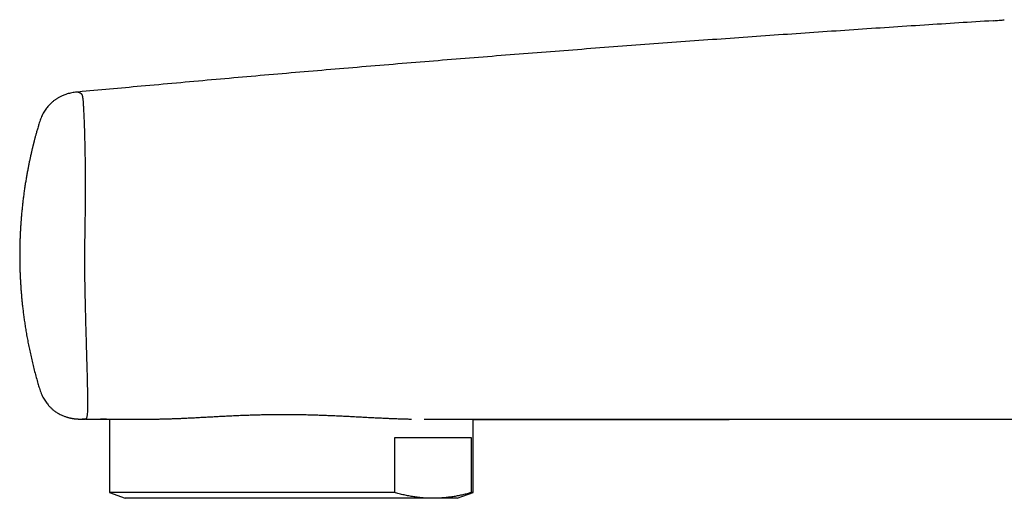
# Model space of a CAD drawing. Header units: millimetres. Extents: x 8 to 854, y 12 to 419.
# Tile 1 of 28: x 27 to 93, y 345 to 377. Entities that reach past the tile are written whole.
import ezdxf

# ---------------------------------------------------------------- set-up
doc = ezdxf.new("R2010")
doc.units = ezdxf.units.MM

msp = doc.modelspace()

# ---------------------------------------------------------------- linework, layer by layer
at = {"color": 7, "linetype": 'Continuous', "lineweight": 30}
for p, q in [((91.816, 376.699), (91.816, 376.7)), ((28.57, 352.44), (28.57, 352.44)), ((33.243, 350.306), (33.243, 345.436)), ((57.343, 345.436), (57.343, 350.299)), ((57.247, 349.054), (52.13, 349.054)), ((52.13, 349.054), (52.13, 345.436)), ((57.247, 345.436), (57.247, 349.054)), ((33.243, 345.436), (34.293, 345.054)), ((52.13, 345.436), (33.243, 345.436)), ((56.293, 345.054), (57.343, 345.436)), ((57.343, 345.436), (57.247, 345.436)), ((54.688, 345.054), (34.293, 345.054)), ((56.293, 345.054), (54.688, 345.054))]:
    msp.add_line(p, q, dxfattribs=at)
at = {"color": 7, "linetype": 'Continuous', "lineweight": 30, "flags": 128}
msp.add_lwpolyline([(31.647, 350.307), (31.925, 350.306), (32.545, 350.306), (33.155, 350.306), (33.755, 350.306), (34.22, 350.305)], dxfattribs=at)
at = {"color": 7, "linetype": 'Continuous', "lineweight": 30}
for points, knots in [([(91.816, 376.7), (90.299, 376.604), (87.219, 376.409), (82.578, 376.101), (77.893, 375.781), (73.18, 375.447), (68.439, 375.1), (63.671, 374.739), (58.904, 374.367), (54.138, 373.984), (49.401, 373.591), (44.693, 373.19), (40.015, 372.781), (35.507, 372.374), (32.558, 372.105), (31.168, 371.978)], [0, 0, 0, 0, 0.074978, 0.152176, 0.229375, 0.306574, 0.385176, 0.463778, 0.542381, 0.620983, 0.699585, 0.776784, 0.853982, 0.931181, 1, 1, 1, 1]), ([(91.834, 376.702), (91.831, 376.702), (91.825, 376.701), (91.819, 376.701), (91.817, 376.701)], [0, 0, 0, 0, 0.500065, 1, 1, 1, 1]), ([(91.833, 376.702), (91.894, 376.706), (92.02, 376.714), (92.212, 376.728), (92.395, 376.746), (92.511, 376.762), (92.561, 376.77)], [0, 0, 0, 0, 0.248104, 0.519174, 0.791095, 1, 1, 1, 1]), ([(31.165, 371.978), (31.108, 371.973), (30.995, 371.962), (30.827, 371.94), (30.665, 371.91), (30.509, 371.871), (30.361, 371.825), (30.231, 371.777), (30.117, 371.729), (30.02, 371.684), (29.933, 371.639), (29.854, 371.595), (29.783, 371.553), (29.716, 371.51), (29.649, 371.464), (29.577, 371.411), (29.5, 371.351), (29.418, 371.281), (29.332, 371.201), (29.244, 371.11), (29.154, 371.008), (29.063, 370.895), (28.975, 370.771), (28.89, 370.637), (28.81, 370.494), (28.737, 370.344), (28.673, 370.187), (28.616, 370.023), (28.582, 369.911), (28.565, 369.855)], [0, 0, 0, 0, 0.048057, 0.094848, 0.140814, 0.185673, 0.228834, 0.269658, 0.301738, 0.331525, 0.358843, 0.383576, 0.406646, 0.427294, 0.449805, 0.474422, 0.501674, 0.531568, 0.564123, 0.599326, 0.637103, 0.677297, 0.719647, 0.763792, 0.809303, 0.85576, 0.902885, 0.950736, 1, 1, 1, 1]), ([(31.169, 371.976), (31.177, 371.973), (31.195, 371.966), (31.26, 371.936), (31.312, 371.909), (31.34, 371.894), (31.369, 371.873), (31.398, 371.841), (31.427, 371.785), (31.452, 371.692), (31.474, 371.551), (31.493, 371.352), (31.511, 371.094), (31.528, 370.774), (31.544, 370.417), (31.56, 370.034), (31.574, 369.632), (31.588, 369.18), (31.602, 368.676), (31.613, 368.153), (31.622, 367.618), (31.629, 367.077), (31.634, 366.502), (31.636, 365.898), (31.635, 365.271), (31.632, 364.624), (31.626, 363.959), (31.617, 363.297), (31.606, 362.656), (31.595, 362.044), (31.587, 361.46), (31.584, 360.844), (31.588, 360.185), (31.597, 359.467), (31.611, 358.737), (31.628, 357.995), (31.646, 357.251), (31.665, 356.517), (31.684, 355.807), (31.703, 355.128), (31.722, 354.485), (31.739, 353.881), (31.755, 353.32), (31.768, 352.805), (31.778, 352.338), (31.785, 351.922), (31.789, 351.556), (31.789, 351.24), (31.786, 350.975), (31.779, 350.763), (31.768, 350.601), (31.751, 350.475), (31.73, 350.386), (31.704, 350.331), (31.674, 350.309), (31.643, 350.305), (31.603, 350.305), (31.558, 350.307), (31.504, 350.306), (31.457, 350.306), (31.434, 350.304), (31.442, 350.305), (31.442, 350.305)], [0, 0, 0, 0, 0.053222, 0.111458, 0.124605, 0.137827, 0.151366, 0.165488, 0.180332, 0.195948, 0.21211, 0.228487, 0.245093, 0.26189, 0.278829, 0.292485, 0.306374, 0.320623, 0.335102, 0.349707, 0.362048, 0.374675, 0.3875, 0.400276, 0.413009, 0.425782, 0.438708, 0.451485, 0.463454, 0.474847, 0.485768, 0.496136, 0.509313, 0.522688, 0.536549, 0.550726, 0.565385, 0.580219, 0.595053, 0.609854, 0.624617, 0.639361, 0.654097, 0.668787, 0.683376, 0.697854, 0.712257, 0.726606, 0.740889, 0.755053, 0.768862, 0.782151, 0.798225, 0.813655, 0.828366, 0.842339, 0.855641, 0.881217, 0.906915, 0.952774, 0.998694, 1, 1, 1, 1]), ([(28.565, 369.855), (28.56, 369.839), (28.54, 369.774), (28.508, 369.664), (28.468, 369.527), (28.431, 369.399), (28.398, 369.28), (28.367, 369.17), (28.34, 369.069), (28.315, 368.977), (28.292, 368.89), (28.271, 368.808), (28.251, 368.734), (28.235, 368.671), (28.222, 368.618), (28.211, 368.577), (28.204, 368.547), (28.199, 368.528), (28.196, 368.517), (28.194, 368.509), (28.192, 368.501), (28.19, 368.491), (28.186, 368.475), (28.179, 368.449), (28.17, 368.409), (28.157, 368.359), (28.142, 368.297), (28.124, 368.223), (28.104, 368.136), (28.081, 368.037), (28.056, 367.928), (28.029, 367.812), (27.995, 367.658), (27.954, 367.466), (27.905, 367.232), (27.857, 366.988), (27.808, 366.734), (27.76, 366.468), (27.712, 366.191), (27.665, 365.903), (27.619, 365.604), (27.584, 365.354), (27.557, 365.156), (27.538, 365.012), (27.52, 364.866), (27.502, 364.718), (27.485, 364.571), (27.469, 364.428), (27.453, 364.277), (27.438, 364.122), (27.423, 363.963), (27.409, 363.817), (27.398, 363.683), (27.388, 363.562), (27.38, 363.453), (27.372, 363.356), (27.366, 363.271), (27.362, 363.199), (27.358, 363.139), (27.354, 363.092), (27.352, 363.055), (27.35, 363.019), (27.347, 362.979), (27.345, 362.932), (27.342, 362.883), (27.339, 362.834), (27.336, 362.784), (27.334, 362.731), (27.331, 362.673), (27.327, 362.606), (27.324, 362.529), (27.32, 362.443), (27.316, 362.342), (27.311, 362.226), (27.307, 362.094), (27.303, 361.949), (27.299, 361.793), (27.296, 361.623), (27.294, 361.446), (27.292, 361.26), (27.292, 361.066), (27.294, 360.862), (27.296, 360.646), (27.301, 360.418), (27.308, 360.178), (27.317, 359.925), (27.329, 359.66), (27.344, 359.385), (27.362, 359.098), (27.384, 358.8), (27.408, 358.5), (27.436, 358.198), (27.467, 357.895), (27.502, 357.583), (27.542, 357.262), (27.587, 356.93), (27.637, 356.589), (27.692, 356.237), (27.753, 355.875), (27.821, 355.503), (27.896, 355.121), (27.977, 354.729), (28.065, 354.336), (28.158, 353.943), (28.256, 353.551), (28.363, 353.151), (28.467, 352.78), (28.539, 352.542), (28.569, 352.439)], [0, 0, 0, 0, 0.002866, 0.011465, 0.019537, 0.027088, 0.034121, 0.040526, 0.046435, 0.051849, 0.056768, 0.061756, 0.066103, 0.069808, 0.072872, 0.075292, 0.077071, 0.078048, 0.078597, 0.079011, 0.079491, 0.080038, 0.080655, 0.082394, 0.084531, 0.087592, 0.091218, 0.095407, 0.100521, 0.106281, 0.112687, 0.119506, 0.126506, 0.139457, 0.15298, 0.167066, 0.181708, 0.196895, 0.212906, 0.229463, 0.246568, 0.264222, 0.272328, 0.280546, 0.288876, 0.29732, 0.305833, 0.31403, 0.321825, 0.331539, 0.340548, 0.348855, 0.356459, 0.363362, 0.369564, 0.375064, 0.379862, 0.383959, 0.387355, 0.39005, 0.392043, 0.393673, 0.396141, 0.398879, 0.401647, 0.404445, 0.407273, 0.410138, 0.413371, 0.417162, 0.421511, 0.426417, 0.431881, 0.438663, 0.446144, 0.454326, 0.463206, 0.472786, 0.483066, 0.493399, 0.504354, 0.515931, 0.52813, 0.540951, 0.554644, 0.568982, 0.583965, 0.599593, 0.615867, 0.632785, 0.650349, 0.667018, 0.684238, 0.702018, 0.720369, 0.739302, 0.758831, 0.778974, 0.799747, 0.821161, 0.843206, 0.865864, 0.889116, 0.911562, 0.934494, 0.957887, 0.981763, 1, 1, 1, 1]), ([(28.569, 352.439), (28.588, 352.378), (28.624, 352.259), (28.684, 352.086), (28.752, 351.921), (28.827, 351.766), (28.908, 351.621), (28.993, 351.486), (29.081, 351.364), (29.166, 351.257), (29.246, 351.165), (29.321, 351.087), (29.393, 351.018), (29.462, 350.955), (29.539, 350.891), (29.626, 350.824), (29.726, 350.755), (29.84, 350.684), (29.972, 350.612), (30.12, 350.542), (30.252, 350.49), (30.364, 350.451), (30.45, 350.424), (30.53, 350.402), (30.602, 350.384), (30.666, 350.37), (30.721, 350.359), (30.771, 350.35), (30.818, 350.342), (30.855, 350.337), (30.888, 350.332), (30.918, 350.328), (30.954, 350.324), (30.997, 350.32), (31.049, 350.315), (31.11, 350.311), (31.181, 350.308), (31.26, 350.306), (31.348, 350.305), (31.41, 350.305), (31.442, 350.305)], [0, 0, 0, 0, 0.048695, 0.095502, 0.140988, 0.185192, 0.227874, 0.26869, 0.307294, 0.343397, 0.373452, 0.401237, 0.4267, 0.449949, 0.472867, 0.503325, 0.53434, 0.565956, 0.607047, 0.648976, 0.69151, 0.716435, 0.739672, 0.761045, 0.780596, 0.796847, 0.811714, 0.82528, 0.837786, 0.849577, 0.856392, 0.86425, 0.873187, 0.884248, 0.89781, 0.913773, 0.932035, 0.952505, 0.975141, 1, 1, 1, 1]), ([(35.972, 350.303), (36.003, 350.303), (36.077, 350.304), (36.197, 350.305), (36.332, 350.306), (36.47, 350.308), (36.609, 350.31), (36.752, 350.313), (36.897, 350.316), (37.045, 350.32), (37.194, 350.324), (37.346, 350.329), (37.498, 350.335), (37.653, 350.34), (37.81, 350.347), (37.969, 350.353), (38.13, 350.361), (38.292, 350.368), (38.457, 350.376), (38.623, 350.384), (38.79, 350.393), (38.959, 350.402), (39.13, 350.411), (39.302, 350.42), (39.475, 350.429), (39.65, 350.439), (39.826, 350.448), (40.004, 350.458), (40.182, 350.468), (40.362, 350.477), (40.543, 350.487), (40.724, 350.496), (40.906, 350.506), (41.089, 350.515), (41.272, 350.524), (41.457, 350.532), (41.641, 350.541), (41.827, 350.549), (42.013, 350.556), (42.199, 350.564), (42.387, 350.571), (42.575, 350.577), (42.763, 350.583), (42.952, 350.589), (43.142, 350.594), (43.331, 350.598), (43.521, 350.602), (43.71, 350.606), (43.9, 350.609), (44.091, 350.611), (44.283, 350.613), (44.475, 350.614), (44.667, 350.615), (44.859, 350.615), (45.051, 350.615), (45.242, 350.614), (45.433, 350.612), (45.622, 350.61), (45.812, 350.607), (46.003, 350.604), (46.195, 350.6), (46.386, 350.596), (46.577, 350.591), (46.767, 350.585), (46.958, 350.58), (47.148, 350.573), (47.338, 350.567), (47.528, 350.56), (47.718, 350.552), (47.908, 350.544), (48.097, 350.536), (48.286, 350.528), (48.474, 350.519), (48.662, 350.51), (48.849, 350.501), (49.036, 350.491), (49.221, 350.482), (49.405, 350.472), (49.589, 350.463), (49.772, 350.453), (49.954, 350.443), (50.135, 350.434), (50.315, 350.424), (50.494, 350.415), (50.672, 350.406), (50.849, 350.397), (51.024, 350.388), (51.198, 350.38), (51.371, 350.372), (51.542, 350.364), (51.711, 350.356), (51.879, 350.349), (52.046, 350.342), (52.212, 350.336), (52.375, 350.33), (52.538, 350.324), (52.698, 350.319), (52.856, 350.315), (53.011, 350.311), (53.149, 350.307), (53.235, 350.306), (53.271, 350.305)], [0, 0, 0, 0, 0.007069, 0.017098, 0.027147, 0.037218, 0.047313, 0.057376, 0.067598, 0.077836, 0.088072, 0.098286, 0.108461, 0.118586, 0.128871, 0.139136, 0.149399, 0.159661, 0.169927, 0.1802, 0.190489, 0.200776, 0.211056, 0.221333, 0.23161, 0.24189, 0.252167, 0.262425, 0.272701, 0.282977, 0.293234, 0.303454, 0.313619, 0.323831, 0.334013, 0.344172, 0.354311, 0.364432, 0.37454, 0.384637, 0.394728, 0.404814, 0.4149, 0.424989, 0.435082, 0.445169, 0.455122, 0.465117, 0.475144, 0.485195, 0.495262, 0.505335, 0.515404, 0.52546, 0.535493, 0.545496, 0.555459, 0.565376, 0.575282, 0.585317, 0.595347, 0.605377, 0.615408, 0.625443, 0.635487, 0.645542, 0.655612, 0.6657, 0.67581, 0.685946, 0.696112, 0.706276, 0.716434, 0.726632, 0.736849, 0.747061, 0.757242, 0.767399, 0.777614, 0.787832, 0.798056, 0.808289, 0.818535, 0.828797, 0.839095, 0.849364, 0.859625, 0.86988, 0.880132, 0.890383, 0.900636, 0.910893, 0.921156, 0.931429, 0.941713, 0.952013, 0.962311, 0.972477, 0.982628, 0.992765, 1, 1, 1, 1]), ([(31.447, 350.305), (31.454, 350.305), (31.484, 350.304), (31.539, 350.304), (31.588, 350.304), (31.614, 350.304)], [0, 0, 0, 0, 0.133755, 0.538184, 1, 1, 1, 1]), ([(31.574, 350.307), (31.583, 350.305), (31.595, 350.304), (31.609, 350.304), (31.614, 350.304)], [0, 0, 0, 0, 0.674292, 1, 1, 1, 1]), ([(33.041, 350.306), (33.026, 350.306), (32.978, 350.306), (32.908, 350.305), (32.834, 350.305), (32.774, 350.305), (32.727, 350.305), (32.689, 350.305), (32.663, 350.305), (32.646, 350.305), (32.644, 350.305), (32.643, 350.305)], [0, 0, 0, 0, 0.055483, 0.180965, 0.306572, 0.421696, 0.536844, 0.651969, 0.767971, 0.883998, 1, 1, 1, 1]), ([(32.643, 350.305), (32.643, 350.305), (32.643, 350.305), (32.65, 350.305), (32.651, 350.305)], [0, 0, 0, 0, 0.770987, 1, 1, 1, 1]), ([(32.651, 350.305), (32.651, 350.305), (32.651, 350.305), (32.652, 350.305), (32.654, 350.305), (32.655, 350.305)], [0, 0, 0, 0, 0.0625233, 0.5150474, 1, 1, 1, 1]), ([(34.22, 350.305), (34.26, 350.305), (34.348, 350.305), (34.492, 350.305), (34.65, 350.305), (34.815, 350.304), (34.987, 350.304), (35.16, 350.303), (35.334, 350.303), (35.508, 350.303), (35.687, 350.302), (35.841, 350.303), (35.937, 350.303), (35.97, 350.303)], [0, 0, 0, 0, 0.081557, 0.180925, 0.280279, 0.380135, 0.480005, 0.579861, 0.672709, 0.765568, 0.858417, 0.951638, 1, 1, 1, 1]), ([(54.094, 350.294), (54.136, 350.294), (54.251, 350.293), (54.429, 350.293), (54.63, 350.293), (54.822, 350.294), (55.009, 350.294), (55.192, 350.295), (55.37, 350.296), (55.544, 350.297), (55.713, 350.297), (55.871, 350.298), (55.968, 350.299), (56.013, 350.299)], [0, 0, 0, 0, 0.057668, 0.157219, 0.251536, 0.345853, 0.440352, 0.53485, 0.62953, 0.724259, 0.821151, 0.918056, 1, 1, 1, 1]), ([(56.013, 350.299), (56.083, 350.299), (57.017, 350.299), (58.814, 350.299), (61.522, 350.298), (64.348, 350.299), (67.291, 350.299), (70.235, 350.299), (72.485, 350.3), (74.042, 350.3), (74.905, 350.3), (75.77, 350.301), (76.64, 350.301), (77.52, 350.301), (78.393, 350.301), (79.26, 350.302), (80.12, 350.302), (80.991, 350.302), (81.872, 350.303), (82.739, 350.303), (83.591, 350.304), (84.429, 350.304), (85.275, 350.304), (86.13, 350.305), (86.83, 350.305), (87.373, 350.305), (87.752, 350.306), (88.125, 350.306), (88.492, 350.306), (88.888, 350.306), (89.311, 350.306), (89.76, 350.307), (90.194, 350.307), (90.612, 350.307), (91.016, 350.307), (91.408, 350.308), (91.788, 350.308), (92.158, 350.308), (92.516, 350.308), (92.867, 350.308), (93.208, 350.309), (93.541, 350.309), (93.808, 350.309), (94.013, 350.309), (94.157, 350.309), (94.299, 350.309), (94.438, 350.309), (94.571, 350.309), (94.695, 350.309), (94.812, 350.31), (94.925, 350.31), (95.034, 350.31), (95.139, 350.31), (95.241, 350.31), (95.338, 350.31), (95.431, 350.31), (95.521, 350.31), (95.607, 350.31), (95.688, 350.31), (95.766, 350.31), (95.84, 350.31), (95.91, 350.31), (95.976, 350.31), (96.041, 350.31), (96.105, 350.31), (96.166, 350.31), (96.222, 350.31), (96.273, 350.31), (96.319, 350.31), (96.359, 350.31), (96.394, 350.31), (96.422, 350.31), (96.445, 350.31), (96.464, 350.31), (96.48, 350.31), (96.492, 350.31), (96.499, 350.31), (96.503, 350.309), (96.502, 350.309), (96.502, 350.309)], [0, 0, 0, 0, 0.004861, 0.064535, 0.124207, 0.192014, 0.259819, 0.327622, 0.395425, 0.415313, 0.435202, 0.455091, 0.47508, 0.49533, 0.515845, 0.53543, 0.55525, 0.575305, 0.595596, 0.616122, 0.635221, 0.654519, 0.674018, 0.693715, 0.713612, 0.72243, 0.7312, 0.73981, 0.748263, 0.756556, 0.767176, 0.777524, 0.7876, 0.797152, 0.806446, 0.815482, 0.824259, 0.832779, 0.84104, 0.849043, 0.85699, 0.864666, 0.872069, 0.875465, 0.8788, 0.882075, 0.88529, 0.888427, 0.891231, 0.893976, 0.896674, 0.899337, 0.901978, 0.90461, 0.907247, 0.909903, 0.912589, 0.915319, 0.918105, 0.920958, 0.923887, 0.926904, 0.930016, 0.933231, 0.937041, 0.941005, 0.945132, 0.949427, 0.953899, 0.958553, 0.963393, 0.967785, 0.972325, 0.977017, 0.981861, 0.98686, 0.992016, 0.997329, 1, 1, 1, 1]), ([(57.343, 350.285), (57.408, 350.285), (57.616, 350.285), (57.969, 350.285), (58.402, 350.285), (58.839, 350.285), (59.461, 350.285), (60.268, 350.284), (61.263, 350.284), (62.265, 350.284), (63.094, 350.284), (63.746, 350.284), (64.221, 350.284), (64.701, 350.284), (65.188, 350.284), (65.684, 350.284), (66.189, 350.284), (66.721, 350.285), (67.28, 350.285), (67.867, 350.285), (68.465, 350.285), (69.075, 350.285), (69.695, 350.285), (70.326, 350.285), (70.968, 350.286), (71.622, 350.286), (72.286, 350.286), (72.957, 350.287), (73.635, 350.287), (74.32, 350.287), (75.015, 350.288), (75.725, 350.288), (76.45, 350.288), (77.189, 350.289), (77.939, 350.289), (78.644, 350.29), (79.304, 350.29), (79.914, 350.291), (80.524, 350.291), (81.214, 350.292), (81.981, 350.293), (82.822, 350.293), (83.651, 350.294), (84.466, 350.295), (85.268, 350.296), (86.057, 350.297), (86.834, 350.297), (87.597, 350.298), (88.348, 350.299), (89.081, 350.3), (89.798, 350.301), (90.497, 350.302), (91.184, 350.303), (91.863, 350.304), (92.532, 350.305), (93.193, 350.306), (93.842, 350.306), (94.477, 350.307), (95.029, 350.308), (95.501, 350.309), (95.894, 350.309), (96.277, 350.31), (96.65, 350.311), (97.013, 350.311), (97.366, 350.312), (97.708, 350.312), (98.04, 350.313), (98.362, 350.313), (98.674, 350.314), (98.975, 350.314), (99.255, 350.314), (99.515, 350.315), (99.755, 350.315), (99.956, 350.315), (100.121, 350.316), (100.251, 350.316), (100.377, 350.316), (100.502, 350.316), (100.624, 350.316), (100.744, 350.317), (100.855, 350.317), (100.959, 350.317), (101.055, 350.317), (101.143, 350.317), (101.223, 350.317), (101.295, 350.318), (101.36, 350.318), (101.416, 350.318), (101.465, 350.318), (101.506, 350.318), (101.538, 350.318), (101.563, 350.318), (101.58, 350.318), (101.589, 350.318), (101.589, 350.318), (101.589, 350.318)], [0, 0, 0, 0, 0.004388, 0.013854, 0.023518, 0.033262, 0.04304, 0.064988, 0.087107, 0.109395, 0.131854, 0.142365, 0.152913, 0.163541, 0.174365, 0.185391, 0.196621, 0.208052, 0.220861, 0.233915, 0.247214, 0.260759, 0.274548, 0.288583, 0.302863, 0.317388, 0.332158, 0.347173, 0.362159, 0.377381, 0.39284, 0.408535, 0.424723, 0.441155, 0.457831, 0.474751, 0.488217, 0.501833, 0.515435, 0.528896, 0.547882, 0.56658, 0.584992, 0.603116, 0.620952, 0.638502, 0.655764, 0.672739, 0.689426, 0.705827, 0.721654, 0.737205, 0.752479, 0.767475, 0.78246, 0.797157, 0.811567, 0.825689, 0.839525, 0.848428, 0.857178, 0.865702, 0.873999, 0.882068, 0.889909, 0.897522, 0.904908, 0.912065, 0.918995, 0.925697, 0.932171, 0.93768, 0.943012, 0.948168, 0.951123, 0.954017, 0.956836, 0.959526, 0.962367, 0.965063, 0.967626, 0.970071, 0.972416, 0.97468, 0.976885, 0.979055, 0.981215, 0.98339, 0.985603, 0.98788, 0.990241, 0.992705, 0.995289, 0.997914, 1, 1, 1, 1]), ([(57.807, 350.306), (57.814, 350.306), (57.836, 350.306), (57.865, 350.307), (57.896, 350.307), (57.919, 350.307), (57.928, 350.306), (57.932, 350.306)], [0, 0, 0, 0, 0.110382, 0.322535, 0.558108, 0.793828, 1, 1, 1, 1]), ([(57.929, 350.306), (57.929, 350.306), (57.931, 350.306), (57.932, 350.306), (57.932, 350.306)], [0, 0, 0, 0, 0.449414, 1, 1, 1, 1]), ([(54.688, 345.054), (54.582, 345.056), (54.368, 345.058), (54.049, 345.077), (53.729, 345.108), (53.409, 345.151), (53.089, 345.206), (52.769, 345.272), (52.449, 345.348), (52.236, 345.407), (52.13, 345.436)], [0, 0, 0, 0, 0.124543, 0.249087, 0.373829, 0.498571, 0.623852, 0.749135, 0.874567, 1, 1, 1, 1]), ([(57.247, 345.436), (57.174, 345.416), (57.005, 345.369), (56.739, 345.302), (56.448, 345.238), (56.156, 345.182), (55.864, 345.136), (55.571, 345.1), (55.277, 345.074), (54.983, 345.057), (54.786, 345.055), (54.688, 345.054)], [0, 0, 0, 0, 0.085698, 0.199668, 0.313637, 0.42772, 0.541803, 0.656276, 0.770749, 0.885375, 1, 1, 1, 1])]:
    msp.add_open_spline(points, degree=3, knots=knots, dxfattribs=at)

doc.saveas('drawing.dxf')
